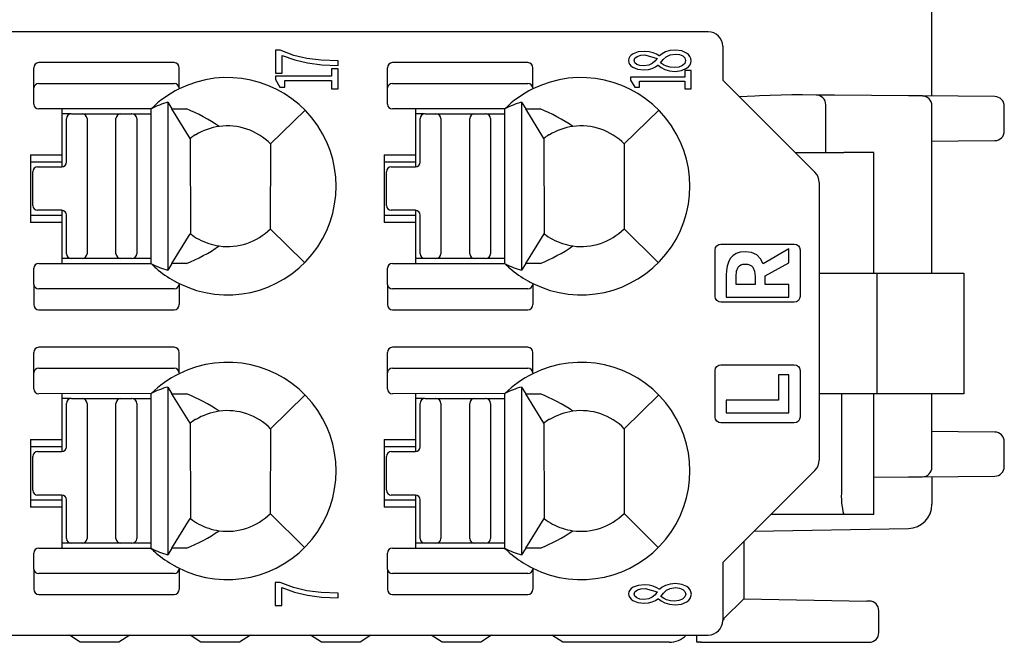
# Model space of a CAD drawing. Header units: millimetres. Extents: x 0 to 427, y 0 to 299.
# Tile 10 of 34: x 188 to 208, y 51 to 64. Entities that reach past the tile are written whole.
import ezdxf

# ---------------------------------------------------------------- set-up
doc = ezdxf.new("R2010")
doc.units = ezdxf.units.MM
doc.header["$MEASUREMENT"] = 0
doc.layers.add('Layer0000', color=7, linetype='Continuous', lineweight=25)
doc.layers.add('LAYER_1', color=7, linetype='Continuous')

msp = doc.modelspace()

# ---------------------------------------------------------------- linework, layer by layer
at = {"layer": 'Layer0000', "color": 7, "linetype": 'Continuous', "lineweight": 25}
for p, q in [((206.82, 62.245), (206.82, 67.358)), ((202.184, 63.577), (131.338, 63.577)), ((202.484, 63.277), (202.484, 62.577)), ((191.117, 62.939), (188.309, 62.939)), ((198.447, 62.939), (195.639, 62.939)), ((188.209, 62.413), (188.209, 62.829)), ((191.217, 62.413), (191.217, 62.829)), ((195.539, 62.413), (195.539, 62.829)), ((198.547, 62.413), (198.547, 62.829)), ((188.309, 62.504), (191.117, 62.504)), ((195.639, 62.504), (198.447, 62.504)), ((202.484, 62.577), (204.396, 60.665)), ((188.209, 62.077), (188.209, 62.413)), ((191.217, 62.413), (191.217, 62.392)), ((195.539, 62.077), (195.539, 62.413)), ((198.547, 62.413), (198.547, 62.392)), ((203.148, 62.243), (202.829, 62.232)), ((203.245, 62.246), (203.148, 62.243)), ((203.92, 62.27), (203.245, 62.246)), ((204.137, 62.268), (203.92, 62.27)), ((204.422, 62.266), (204.137, 62.268)), ((204.801, 62.262), (204.422, 62.266)), ((206.337, 62.249), (204.801, 62.262)), ((206.622, 62.246), (206.337, 62.249)), ((207.363, 62.24), (206.622, 62.246)), ((208.122, 62.233), (207.363, 62.24)), ((190.986, 62.115), (191.071, 61.978)), ((190.986, 62.115), (190.986, 58.639)), ((198.316, 62.115), (198.401, 61.978)), ((198.316, 62.115), (198.316, 58.639)), ((204.62, 61.077), (204.62, 62.066)), ((206.82, 58.577), (206.82, 62.046)), ((208.32, 61.521), (208.32, 62.033)), ((190.642, 61.98), (188.309, 61.977)), ((188.786, 61.977), (188.786, 61.027)), ((188.972, 61.877), (188.786, 61.877)), ((188.986, 61.878), (189.211, 61.878)), ((189.211, 61.878), (190.011, 61.878)), ((190.011, 61.878), (190.241, 61.878)), ((190.241, 61.878), (190.234, 61.878)), ((190.26, 61.878), (190.641, 61.878)), ((191.071, 61.978), (191.369, 61.978)), ((191.448, 61.368), (191.071, 61.978)), ((193.115, 61.252), (193.83, 61.951)), ((197.972, 61.98), (195.639, 61.977)), ((196.116, 61.977), (196.116, 61.027)), ((196.302, 61.877), (196.116, 61.877)), ((196.316, 61.878), (196.541, 61.878)), ((196.541, 61.878), (197.341, 61.878)), ((197.341, 61.878), (197.571, 61.878)), ((197.571, 61.878), (197.564, 61.878)), ((197.59, 61.878), (197.971, 61.878)), ((198.401, 61.978), (198.699, 61.978)), ((198.778, 61.368), (198.401, 61.978)), ((200.445, 61.252), (201.16, 61.951)), ((188.886, 60.878), (188.886, 61.778)), ((189.311, 61.778), (189.311, 58.978)), ((189.911, 58.978), (189.911, 61.778)), ((190.341, 61.778), (190.341, 58.978)), ((190.64, 58.818), (190.64, 61.777)), ((196.216, 60.878), (196.216, 61.778)), ((196.641, 61.778), (196.641, 58.978)), ((197.241, 58.978), (197.241, 61.778)), ((197.671, 61.778), (197.671, 58.978)), ((197.97, 58.818), (197.97, 61.777)), ((191.565, 61.44), (191.551, 61.44)), ((198.895, 61.44), (198.881, 61.44)), ((191.45, 61.365), (191.452, 59.393)), ((193.115, 61.252), (193.109, 59.497)), ((198.78, 61.365), (198.782, 59.393)), ((200.445, 61.252), (200.439, 59.497)), ((206.82, 61.309), (207.363, 61.314)), ((207.363, 61.314), (208.122, 61.321)), ((188.136, 61.027), (188.136, 59.627)), ((188.136, 61.027), (188.786, 61.027)), ((188.786, 61.027), (188.786, 60.877)), ((195.466, 61.027), (195.466, 59.627)), ((195.466, 61.027), (196.116, 61.027)), ((196.116, 61.027), (196.116, 60.877)), ((203.984, 61.077), (204.991, 61.077)), ((205.614, 61.077), (204.991, 61.077)), ((205.619, 61.077), (205.614, 61.077)), ((205.619, 58.577), (205.619, 61.077)), ((188.786, 60.877), (188.136, 60.877)), ((188.786, 60.877), (188.786, 60.778)), ((196.116, 60.877), (195.466, 60.877)), ((196.116, 60.877), (196.116, 60.778)), ((188.186, 59.978), (188.186, 60.678)), ((188.286, 60.778), (188.786, 60.778)), ((195.516, 59.978), (195.516, 60.678)), ((195.616, 60.778), (196.116, 60.778)), ((204.484, 60.453), (204.484, 54.701)), ((188.786, 59.878), (188.286, 59.878)), ((188.786, 59.878), (188.786, 59.777)), ((196.116, 59.878), (195.616, 59.878)), ((196.116, 59.878), (196.116, 59.777)), ((188.136, 59.777), (188.786, 59.777)), ((188.786, 59.627), (188.136, 59.627)), ((188.786, 59.777), (188.786, 59.627)), ((188.786, 59.627), (188.786, 58.777)), ((188.886, 58.978), (188.886, 59.778)), ((195.466, 59.777), (196.116, 59.777)), ((196.116, 59.627), (195.466, 59.627)), ((196.116, 59.777), (196.116, 59.627)), ((196.116, 59.627), (196.116, 58.777)), ((196.216, 58.978), (196.216, 59.778)), ((191.071, 58.776), (191.451, 59.391)), ((193.109, 59.497), (193.82, 58.793)), ((198.401, 58.776), (198.781, 59.391)), ((200.439, 59.497), (201.15, 58.793)), ((190.34, 58.97), (190.34, 58.972)), ((197.67, 58.97), (197.67, 58.972)), ((188.309, 58.777), (190.641, 58.775)), ((188.986, 58.878), (188.786, 58.878)), ((189.211, 58.878), (188.986, 58.878)), ((190.011, 58.878), (189.211, 58.878)), ((190.241, 58.878), (190.011, 58.878)), ((190.64, 58.878), (190.26, 58.878)), ((191.071, 58.776), (190.986, 58.639)), ((191.369, 58.776), (191.071, 58.776)), ((195.639, 58.777), (197.971, 58.775)), ((196.316, 58.878), (196.116, 58.878)), ((196.541, 58.878), (196.316, 58.878)), ((197.341, 58.878), (196.541, 58.878)), ((197.571, 58.878), (197.341, 58.878)), ((197.97, 58.878), (197.59, 58.878)), ((198.401, 58.776), (198.316, 58.639)), ((198.699, 58.776), (198.401, 58.776)), ((188.209, 58.341), (188.209, 58.677)), ((195.539, 58.341), (195.539, 58.677)), ((204.484, 58.577), (205.683, 58.577)), ((205.683, 58.577), (207.483, 58.577)), ((205.683, 56.077), (205.683, 58.577)), ((207.483, 58.577), (207.483, 56.077)), ((191.217, 58.362), (191.217, 58.341)), ((198.547, 58.362), (198.547, 58.341)), ((188.209, 58.341), (188.209, 57.925)), ((191.117, 58.25), (188.309, 58.25)), ((191.217, 58.341), (191.217, 57.925)), ((195.539, 58.341), (195.539, 57.925)), ((198.447, 58.25), (195.639, 58.25)), ((198.547, 58.341), (198.547, 57.925)), ((188.309, 57.815), (191.117, 57.815)), ((195.639, 57.815), (198.447, 57.815)), ((188.209, 56.513), (188.209, 56.929)), ((191.117, 57.039), (188.309, 57.039)), ((191.217, 56.513), (191.217, 56.929)), ((195.539, 56.513), (195.539, 56.929)), ((198.447, 57.039), (195.639, 57.039)), ((198.547, 56.513), (198.547, 56.929)), ((188.309, 56.604), (191.117, 56.604)), ((195.639, 56.604), (198.447, 56.604)), ((188.209, 56.177), (188.209, 56.513)), ((191.217, 56.513), (191.217, 56.492)), ((195.539, 56.177), (195.539, 56.513)), ((198.547, 56.513), (198.547, 56.492)), ((190.986, 56.215), (191.071, 56.078)), ((190.986, 56.215), (190.986, 52.739)), ((198.316, 56.215), (198.401, 56.078)), ((198.316, 56.215), (198.316, 52.739)), ((190.642, 56.08), (188.309, 56.077)), ((188.786, 56.077), (188.786, 55.127)), ((188.972, 55.977), (188.786, 55.977)), ((188.986, 55.978), (189.211, 55.978)), ((189.211, 55.978), (190.011, 55.978)), ((190.011, 55.978), (190.241, 55.978)), ((190.241, 55.978), (190.234, 55.978)), ((190.26, 55.978), (190.641, 55.978)), ((191.071, 56.078), (191.369, 56.078)), ((191.448, 55.468), (191.071, 56.078)), ((193.115, 55.352), (193.83, 56.051)), ((197.972, 56.08), (195.639, 56.077)), ((196.116, 56.077), (196.116, 55.127)), ((196.302, 55.977), (196.116, 55.977)), ((196.316, 55.978), (196.541, 55.978)), ((196.541, 55.978), (197.341, 55.978)), ((197.341, 55.978), (197.571, 55.978)), ((197.571, 55.978), (197.564, 55.978)), ((197.59, 55.978), (197.971, 55.978)), ((198.401, 56.078), (198.699, 56.078)), ((198.778, 55.468), (198.401, 56.078)), ((200.445, 55.352), (201.16, 56.051)), ((205.683, 56.077), (204.484, 56.077)), ((204.947, 56.077), (204.947, 54.077)), ((205.619, 53.577), (205.619, 56.077)), ((207.483, 56.077), (205.683, 56.077)), ((206.82, 54.556), (206.82, 56.077)), ((188.886, 54.978), (188.886, 55.878)), ((189.311, 55.878), (189.311, 53.078)), ((189.911, 53.078), (189.911, 55.878)), ((190.341, 55.878), (190.341, 53.078)), ((190.64, 52.918), (190.64, 55.877)), ((196.216, 54.978), (196.216, 55.878)), ((196.641, 55.878), (196.641, 53.078)), ((197.241, 53.078), (197.241, 55.878)), ((197.671, 55.878), (197.671, 53.078)), ((197.97, 52.918), (197.97, 55.877)), ((191.565, 55.54), (191.551, 55.54)), ((198.895, 55.54), (198.881, 55.54)), ((191.45, 55.465), (191.452, 53.493)), ((193.115, 55.352), (193.109, 53.597)), ((198.78, 55.465), (198.782, 53.493)), ((200.445, 55.352), (200.439, 53.597)), ((188.136, 55.127), (188.136, 53.727)), ((188.136, 55.127), (188.786, 55.127)), ((188.786, 55.127), (188.786, 54.977)), ((195.466, 55.127), (195.466, 53.727)), ((195.466, 55.127), (196.116, 55.127)), ((196.116, 55.127), (196.116, 54.977)), ((207.363, 55.289), (206.82, 55.294)), ((208.122, 55.282), (207.363, 55.289)), ((188.786, 54.977), (188.136, 54.977)), ((188.786, 54.977), (188.786, 54.878)), ((196.116, 54.977), (195.466, 54.977)), ((196.116, 54.977), (196.116, 54.878)), ((208.32, 54.569), (208.32, 55.082)), ((188.186, 54.078), (188.186, 54.778)), ((188.286, 54.878), (188.786, 54.878)), ((195.516, 54.078), (195.516, 54.778)), ((195.616, 54.878), (196.116, 54.878)), ((204.396, 54.489), (202.484, 52.577)), ((206.82, 54.556), (206.82, 54.554)), ((205.619, 54.348), (206.337, 54.354)), ((206.337, 54.354), (206.622, 54.356)), ((206.622, 54.356), (207.363, 54.363)), ((206.82, 54.358), (206.82, 53.79)), ((207.363, 54.363), (208.122, 54.369)), ((188.136, 53.877), (188.786, 53.877)), ((188.786, 53.978), (188.286, 53.978)), ((188.786, 53.978), (188.786, 53.877)), ((188.786, 53.877), (188.786, 53.727)), ((188.886, 53.078), (188.886, 53.878)), ((195.466, 53.877), (196.116, 53.877)), ((196.116, 53.978), (195.616, 53.978)), ((196.116, 53.978), (196.116, 53.877)), ((196.116, 53.877), (196.116, 53.727)), ((196.216, 53.078), (196.216, 53.878)), ((188.786, 53.727), (188.136, 53.727)), ((188.786, 53.727), (188.786, 52.877)), ((196.116, 53.727), (195.466, 53.727)), ((196.116, 53.727), (196.116, 52.877)), ((206.82, 53.783), (206.82, 53.79)), ((206.82, 53.783), (206.82, 53.79)), ((191.071, 52.876), (191.451, 53.491)), ((193.109, 53.597), (193.82, 52.893)), ((198.401, 52.876), (198.781, 53.491)), ((200.439, 53.597), (201.15, 52.893)), ((204.991, 53.577), (203.484, 53.577)), ((205.614, 53.577), (204.991, 53.577)), ((205.619, 53.577), (205.614, 53.577)), ((203.137, 53.231), (206.331, 53.287)), ((190.34, 53.07), (190.34, 53.072)), ((197.67, 53.07), (197.67, 53.072)), ((188.309, 52.877), (190.641, 52.875)), ((188.986, 52.978), (188.786, 52.978)), ((189.211, 52.978), (188.986, 52.978)), ((190.011, 52.978), (189.211, 52.978)), ((190.241, 52.978), (190.011, 52.978)), ((190.64, 52.978), (190.26, 52.978)), ((191.071, 52.876), (190.986, 52.739)), ((191.369, 52.876), (191.071, 52.876)), ((195.639, 52.877), (197.971, 52.875)), ((196.316, 52.978), (196.116, 52.978)), ((196.541, 52.978), (196.316, 52.978)), ((197.341, 52.978), (196.541, 52.978)), ((197.571, 52.978), (197.341, 52.978)), ((197.97, 52.978), (197.59, 52.978)), ((198.401, 52.876), (198.316, 52.739)), ((198.699, 52.876), (198.401, 52.876)), ((202.92, 53.013), (202.92, 51.827)), ((188.209, 52.441), (188.209, 52.777)), ((195.539, 52.441), (195.539, 52.777)), ((188.209, 52.441), (188.209, 52.025)), ((191.217, 52.462), (191.217, 52.441)), ((191.217, 52.441), (191.217, 52.025)), ((195.539, 52.441), (195.539, 52.025)), ((198.547, 52.462), (198.547, 52.441)), ((198.547, 52.441), (198.547, 52.025)), ((202.484, 52.577), (202.484, 51.377)), ((191.117, 52.35), (188.309, 52.35)), ((198.447, 52.35), (195.639, 52.35)), ((188.309, 51.915), (191.117, 51.915)), ((195.639, 51.915), (198.447, 51.915)), ((202.92, 51.827), (202.504, 51.411)), ((202.92, 51.827), (205.474, 51.782)), ((205.523, 51.782), (205.474, 51.782)), ((205.72, 51.127), (205.72, 51.582)), ((131.338, 51.077), (202.184, 51.077)), ((189.17, 50.927), (188.945, 51.077)), ((190.195, 51.077), (189.97, 50.927)), ((191.67, 50.927), (191.445, 51.077)), ((192.695, 51.077), (192.47, 50.927)), ((194.17, 50.927), (193.945, 51.077)), ((195.195, 51.077), (194.97, 50.927)), ((196.67, 50.927), (196.445, 51.077)), ((197.695, 51.077), (197.47, 50.927)), ((199.17, 50.927), (198.945, 51.077)), ((201.951, 50.927), (201.95, 51.077)), ((189.97, 50.927), (189.17, 50.927)), ((192.47, 50.927), (191.67, 50.927)), ((194.97, 50.927), (194.17, 50.927)), ((197.47, 50.927), (196.67, 50.927)), ((201.372, 50.927), (199.17, 50.927)), ((201.974, 50.927), (201.951, 50.927)), ((201.974, 50.927), (201.981, 50.927)), ((202.023, 50.927), (201.981, 50.927)), ((202.023, 50.927), (202.029, 50.927)), ((202.047, 50.927), (202.029, 50.927)), ((202.047, 50.927), (202.097, 50.927)), ((202.097, 50.927), (205.47, 50.927)), ((205.47, 50.927), (205.52, 50.927))]:
    msp.add_line(p, q, dxfattribs=at)
for centre, radius, start, end in [((202.184, 63.277), 0.3, 0, 90), ((188.314, 62.834), 0.105, 92.8781, 182.6522), ((191.112, 62.834), 0.105, 357.5855, 87.1293), ((195.644, 62.834), 0.105, 92.8781, 182.6522), ((198.442, 62.834), 0.105, 357.5855, 87.1293), ((188.304, 62.408), 0.0957, 87.3682, 177.1008), ((191.122, 62.408), 0.0957, 2.8992, 92.6318), ((192.222, 60.377), 2.251, 243.496, 116.5066), ((195.634, 62.408), 0.0957, 87.3682, 177.1008), ((198.452, 62.408), 0.0957, 2.8992, 92.6318), ((199.552, 60.377), 2.251, 243.496, 116.5066), ((192.22, 60.372), 2.255, 116.4152, 134.4365), ((199.55, 60.372), 2.255, 116.4152, 134.4365), ((204.42, 62.066), 0.2, 0, 89.5), ((206.62, 62.046), 0.2, 0, 89.5), ((188.309, 62.077), 0.1, 180, 270), ((191.399, 60.529), 1.639, 104.5895, 117.5145), ((195.639, 62.077), 0.1, 180, 270), ((198.729, 60.529), 1.639, 104.5895, 117.5145), ((208.12, 62.033), 0.2, 0, 89.5), ((188.986, 61.778), 0.1, 90, 180), ((189.211, 61.778), 0.1, 0, 90), ((190.011, 61.778), 0.1, 90, 180), ((190.241, 61.778), 0.1, 0, 90), ((190.077, 58.735), 3.491, 55.5897, 68.271), ((196.316, 61.778), 0.1, 90, 180), ((196.541, 61.778), 0.1, 0, 90), ((197.341, 61.778), 0.1, 90, 180), ((197.571, 61.778), 0.1, 0, 90), ((197.407, 58.735), 3.491, 55.5897, 68.271), ((192.222, 60.377), 1.25, 44.4046, 97.9308), ((199.552, 60.377), 1.25, 44.4046, 97.9308), ((192.222, 60.377), 1.257, 122.2482, 128.0262), ((192.222, 60.377), 1.25, 97.9308, 121.7025), ((199.552, 60.377), 1.257, 122.2482, 128.0262), ((199.552, 60.377), 1.25, 97.9308, 121.7025), ((208.12, 61.521), 0.2, 270.5, 0), ((188.786, 60.878), 0.1, 270, 0), ((196.116, 60.878), 0.1, 270, 0), ((188.286, 60.678), 0.1, 90, 180), ((195.616, 60.678), 0.1, 90, 180), ((204.184, 60.453), 0.3, 0, 45), ((188.286, 59.978), 0.1, 180, 270), ((188.786, 59.778), 0.1, 0, 90), ((195.616, 59.978), 0.1, 180, 270), ((196.116, 59.778), 0.1, 0, 90), ((192.222, 60.377), 1.25, 231.9545, 241.6424), ((192.222, 60.377), 1.25, 262.069, 315.2375), ((199.552, 60.377), 1.25, 231.9545, 241.6424), ((199.552, 60.377), 1.25, 262.069, 315.2375), ((192.222, 60.377), 1.25, 241.6424, 262.069), ((199.552, 60.377), 1.25, 241.6424, 262.069), ((188.986, 58.978), 0.1, 180, 270), ((189.211, 58.978), 0.1, 270, 0), ((190.011, 58.978), 0.1, 180, 270), ((190.241, 58.978), 0.1, 270, 0), ((190.08, 62.014), 3.485, 291.7076, 304.4163), ((196.316, 58.978), 0.1, 180, 270), ((196.541, 58.978), 0.1, 270, 0), ((197.341, 58.978), 0.1, 180, 270), ((197.571, 58.978), 0.1, 270, 0), ((197.41, 62.014), 3.485, 291.7076, 304.4163), ((188.309, 58.677), 0.1, 90, 180), ((190.235, 58.817), 0.0604, 90.5429, 91.1935), ((190.449, 58.79), 0.193, 355.4485, 8.3508), ((192.22, 60.381), 2.254, 225.4868, 229.1091), ((191.386, 60.184), 1.596, 242.2936, 255.494), ((195.639, 58.677), 0.1, 90, 180), ((197.565, 58.817), 0.0604, 90.5429, 91.1935), ((197.779, 58.79), 0.193, 355.4485, 8.3508), ((199.55, 60.381), 2.254, 225.4868, 229.1091), ((198.716, 60.184), 1.596, 242.2936, 255.494), ((192.22, 60.381), 2.254, 229.1091, 240.6981), ((199.55, 60.381), 2.254, 229.1091, 240.6981), ((192.22, 60.381), 2.254, 240.6981, 243.5741), ((199.55, 60.381), 2.254, 240.6981, 243.5741), ((188.304, 58.346), 0.0957, 182.8992, 272.6318), ((191.122, 58.346), 0.0957, 267.3682, 357.1008), ((195.634, 58.346), 0.0957, 182.8992, 272.6318), ((198.452, 58.346), 0.0957, 267.3682, 357.1008), ((188.314, 57.92), 0.105, 177.3478, 267.1221), ((191.112, 57.92), 0.105, 272.8707, 2.4145), ((195.644, 57.92), 0.105, 177.3478, 267.1221), ((198.442, 57.92), 0.105, 272.8707, 2.4145), ((188.314, 56.934), 0.105, 92.8781, 182.6522), ((191.112, 56.934), 0.105, 357.5855, 87.1293), ((195.644, 56.934), 0.105, 92.8781, 182.6522), ((198.442, 56.934), 0.105, 357.5855, 87.1293), ((192.222, 54.477), 2.251, 243.496, 116.5066), ((199.552, 54.477), 2.251, 243.496, 116.5066), ((188.304, 56.508), 0.0957, 87.3682, 177.1008), ((191.122, 56.508), 0.0957, 2.8992, 92.6318), ((195.634, 56.508), 0.0957, 87.3682, 177.1008), ((198.452, 56.508), 0.0957, 2.8992, 92.6318), ((192.22, 54.472), 2.255, 116.4152, 134.4365), ((199.55, 54.472), 2.255, 116.4152, 134.4365), ((188.309, 56.177), 0.1, 180, 270), ((191.399, 54.629), 1.639, 104.5895, 117.5145), ((195.639, 56.177), 0.1, 180, 270), ((198.729, 54.629), 1.639, 104.5895, 117.5145), ((188.986, 55.878), 0.1, 90, 180), ((189.211, 55.878), 0.1, 0, 90), ((190.011, 55.878), 0.1, 90, 180), ((190.241, 55.878), 0.1, 0, 90), ((190.077, 52.835), 3.491, 55.5897, 68.271), ((196.316, 55.878), 0.1, 90, 180), ((196.541, 55.878), 0.1, 0, 90), ((197.341, 55.878), 0.1, 90, 180), ((197.571, 55.878), 0.1, 0, 90), ((197.407, 52.835), 3.491, 55.5897, 68.271), ((192.222, 54.477), 1.25, 97.9308, 121.7025), ((192.222, 54.477), 1.25, 44.4046, 97.9308), ((199.552, 54.477), 1.25, 97.9308, 121.7025), ((199.552, 54.477), 1.25, 44.4046, 97.9308), ((192.222, 54.477), 1.257, 122.2482, 128.0262), ((199.552, 54.477), 1.257, 122.2482, 128.0262), ((208.12, 55.082), 0.2, 0, 89.5), ((188.786, 54.978), 0.1, 270, 0), ((196.116, 54.978), 0.1, 270, 0), ((188.286, 54.778), 0.1, 90, 180), ((195.616, 54.778), 0.1, 90, 180), ((204.184, 54.701), 0.3, 315, 0), ((206.62, 54.556), 0.2, 270.5, 0), ((208.12, 54.569), 0.2, 270.5, 0), ((188.286, 54.078), 0.1, 180, 270), ((195.616, 54.078), 0.1, 180, 270), ((206.416, 53.954), 1.474, 175.2312, 194.8342), ((188.786, 53.878), 0.1, 0, 90), ((196.116, 53.878), 0.1, 0, 90), ((206.323, 53.783), 0.497, 271, 0.0002), ((192.222, 54.477), 1.25, 231.9545, 241.6424), ((192.222, 54.477), 1.25, 262.069, 315.2375), ((199.552, 54.477), 1.25, 231.9545, 241.6424), ((199.552, 54.477), 1.25, 262.069, 315.2375), ((192.222, 54.477), 1.25, 241.6424, 262.069), ((199.552, 54.477), 1.25, 241.6424, 262.069), ((188.986, 53.078), 0.1, 180, 270), ((189.211, 53.078), 0.1, 270, 0), ((190.011, 53.078), 0.1, 180, 270), ((190.241, 53.078), 0.1, 270, 0), ((190.08, 56.114), 3.485, 291.7076, 304.4163), ((196.316, 53.078), 0.1, 180, 270), ((196.541, 53.078), 0.1, 270, 0), ((197.341, 53.078), 0.1, 180, 270), ((197.571, 53.078), 0.1, 270, 0), ((197.41, 56.114), 3.485, 291.7076, 304.4163), ((188.309, 52.777), 0.1, 90, 180), ((190.235, 52.917), 0.0604, 90.5429, 91.1935), ((190.449, 52.89), 0.193, 355.4485, 8.3508), ((192.22, 54.481), 2.254, 225.4868, 229.1091), ((191.386, 54.284), 1.596, 242.2936, 255.494), ((195.639, 52.777), 0.1, 90, 180), ((197.565, 52.917), 0.0604, 90.5429, 91.1935), ((197.779, 52.89), 0.193, 355.4485, 8.3508), ((199.55, 54.481), 2.254, 225.4868, 229.1091), ((198.716, 54.284), 1.596, 242.2936, 255.494), ((192.22, 54.481), 2.254, 229.1091, 240.6981), ((199.55, 54.481), 2.254, 229.1091, 240.6981), ((188.304, 52.446), 0.0957, 182.8992, 272.6318), ((192.22, 54.481), 2.254, 240.6981, 243.5741), ((191.122, 52.446), 0.0957, 267.3682, 357.1008), ((195.634, 52.446), 0.0957, 182.8992, 272.6318), ((199.55, 54.481), 2.254, 240.6981, 243.5741), ((198.452, 52.446), 0.0957, 267.3682, 357.1008), ((188.314, 52.02), 0.105, 177.3478, 267.1221), ((191.112, 52.02), 0.105, 272.8707, 2.4145), ((195.644, 52.02), 0.105, 177.3478, 267.1221), ((198.442, 52.02), 0.105, 272.8707, 2.4145), ((205.52, 51.582), 0.2, 0, 89), ((202.184, 51.377), 0.3, 270, 0), ((202.572, 51.359), 0.0856, 142.4803, 168.4821), ((201.372, 51.427), 0.5, 270, 315.5738), ((205.52, 51.127), 0.2, 270, 0)]:
    msp.add_arc(centre, radius, start, end, dxfattribs=at)
for points in [[(190.64, 61.777), (190.64, 61.845), (190.642, 61.914), (190.642, 61.982)], [(197.97, 61.777), (197.97, 61.845), (197.972, 61.914), (197.972, 61.982)], [(190.64, 55.877), (190.64, 55.945), (190.642, 56.014), (190.642, 56.082)], [(197.97, 55.877), (197.97, 55.945), (197.972, 56.014), (197.972, 56.082)]]:
    msp.add_open_spline(points, degree=3, dxfattribs=at)
at = {"layer": 'LAYER_1'}
for points in [[(194.514, 62.875), (194.514, 62.973), (194.166, 62.988), (193.869, 63.022), (193.593, 63.087), (193.311, 63.196), (193.214, 63.196), (193.214, 62.72), (193.352, 62.72), (193.352, 63.088), (193.614, 62.994), (193.881, 62.93), (194.174, 62.892), (194.514, 62.875)], [(201.832, 62.978), (201.825, 63.025), (201.806, 63.067), (201.777, 63.104), (201.737, 63.136), (201.634, 63.18), (201.506, 63.196), (201.391, 63.186), (201.3, 63.16), (201.23, 63.122), (201.176, 63.078), (201.168, 63.078), (201.114, 63.111), (201.043, 63.14), (200.959, 63.162), (200.864, 63.171), (200.73, 63.158), (200.626, 63.12), (200.587, 63.093), (200.557, 63.061), (200.539, 63.023), (200.533, 62.981), (200.539, 62.942), (200.556, 62.905), (200.583, 62.873), (200.62, 62.845), (200.721, 62.805), (200.852, 62.791), (200.944, 62.798), (201.023, 62.818), (201.088, 62.848), (201.142, 62.884), (201.15, 62.884), (201.207, 62.838), (201.284, 62.797), (201.381, 62.768), (201.497, 62.757), (201.631, 62.773), (201.737, 62.82), (201.777, 62.852), (201.807, 62.89), (201.825, 62.932), (201.832, 62.978)], [(201.126, 63.026), (201.08, 62.967), (201.024, 62.917), (200.95, 62.882), (200.852, 62.869), (200.769, 62.878), (200.704, 62.901), (200.662, 62.935), (200.648, 62.979), (200.665, 63.029), (200.714, 63.066), (200.785, 63.089), (200.872, 63.097), (201.126, 63.026)], [(201.715, 62.98), (201.697, 62.922), (201.649, 62.876), (201.576, 62.846), (201.483, 62.835), (201.397, 62.842), (201.32, 62.862), (201.254, 62.891), (201.198, 62.93), (201.253, 63), (201.314, 63.059), (201.394, 63.099), (201.502, 63.114), (201.588, 63.104), (201.655, 63.077), (201.699, 63.034), (201.715, 62.98)], [(194.514, 62.396), (194.514, 62.812), (194.379, 62.812), (194.379, 62.66), (193.214, 62.66), (193.214, 62.587), (193.306, 62.43), (193.409, 62.43), (193.409, 62.565), (194.379, 62.565), (194.379, 62.396), (194.514, 62.396)], [(201.831, 62.396), (201.833, 62.776), (201.701, 62.776), (201.701, 62.637), (200.574, 62.637), (200.574, 62.571), (200.663, 62.427), (200.762, 62.427), (200.762, 62.55), (201.701, 62.55), (201.701, 62.396), (201.831, 62.396)], [(202.327, 58.095), (202.327, 59.059), (202.337, 59.105), (202.362, 59.144), (202.401, 59.169), (202.447, 59.179), (203.967, 59.179), (204.013, 59.169), (204.052, 59.144), (204.077, 59.105), (204.087, 59.059), (204.087, 58.095), (204.077, 58.048), (204.052, 58.01), (204.013, 57.984), (203.967, 57.975), (202.447, 57.975), (202.401, 57.984), (202.362, 58.01), (202.337, 58.048), (202.327, 58.095)], [(203.857, 59.076), (203.325, 58.772), (203.269, 58.874), (203.189, 58.952), (203.083, 59.002), (202.95, 59.02), (202.848, 59.01), (202.763, 58.982), (202.695, 58.937), (202.642, 58.878), (202.603, 58.805), (202.576, 58.722), (202.562, 58.63), (202.557, 58.531), (202.557, 58.078), (203.857, 58.078), (203.857, 58.338), (203.365, 58.338), (203.365, 58.519), (203.857, 58.786), (203.857, 59.076)], [(202.762, 58.338), (202.762, 58.507), (202.772, 58.617), (202.804, 58.698), (202.829, 58.727), (202.862, 58.748), (202.902, 58.761), (202.95, 58.765), (202.999, 58.761), (203.042, 58.748), (203.078, 58.727), (203.107, 58.698), (203.146, 58.617), (203.16, 58.507), (203.16, 58.338), (202.762, 58.338)], [(202.327, 55.594), (202.327, 56.558), (202.337, 56.605), (202.363, 56.643), (202.401, 56.669), (202.447, 56.678), (203.967, 56.678), (204.013, 56.669), (204.052, 56.643), (204.077, 56.605), (204.087, 56.558), (204.087, 55.594), (204.077, 55.548), (204.052, 55.51), (204.013, 55.484), (203.967, 55.474), (202.447, 55.474), (202.401, 55.484), (202.363, 55.51), (202.337, 55.548), (202.327, 55.594)], [(203.857, 55.683), (203.857, 56.47), (203.639, 56.47), (203.639, 55.943), (202.557, 55.943), (202.557, 55.683), (203.857, 55.683)], [(194.512, 51.846), (194.512, 51.945), (194.165, 51.96), (193.867, 51.994), (193.591, 52.059), (193.31, 52.168), (193.212, 52.168), (193.212, 51.692), (193.351, 51.692), (193.351, 52.06), (193.612, 51.966), (193.88, 51.902), (194.173, 51.864), (194.512, 51.846)], [(201.834, 51.925), (201.827, 51.972), (201.808, 52.014), (201.779, 52.051), (201.739, 52.083), (201.636, 52.127), (201.507, 52.142), (201.392, 52.133), (201.302, 52.106), (201.232, 52.069), (201.178, 52.025), (201.169, 52.025), (201.116, 52.057), (201.045, 52.087), (200.96, 52.109), (200.865, 52.118), (200.731, 52.105), (200.627, 52.067), (200.587, 52.04), (200.558, 52.007), (200.54, 51.97), (200.534, 51.928), (200.539, 51.888), (200.557, 51.852), (200.584, 51.82), (200.621, 51.792), (200.722, 51.752), (200.853, 51.738), (200.945, 51.745), (201.024, 51.765), (201.09, 51.795), (201.143, 51.831), (201.152, 51.831), (201.209, 51.784), (201.285, 51.744), (201.382, 51.715), (201.499, 51.703), (201.633, 51.72), (201.739, 51.766), (201.779, 51.799), (201.809, 51.836), (201.827, 51.879), (201.834, 51.925)], [(201.128, 51.972), (201.082, 51.913), (201.025, 51.864), (200.952, 51.829), (200.853, 51.816), (200.77, 51.824), (200.705, 51.847), (200.663, 51.882), (200.649, 51.926), (200.666, 51.976), (200.715, 52.013), (200.786, 52.036), (200.874, 52.044), (201.128, 51.972)], [(201.717, 51.927), (201.699, 51.869), (201.651, 51.823), (201.578, 51.793), (201.485, 51.782), (201.399, 51.789), (201.322, 51.808), (201.255, 51.838), (201.2, 51.877), (201.254, 51.947), (201.316, 52.005), (201.396, 52.045), (201.504, 52.06), (201.59, 52.05), (201.657, 52.023), (201.701, 51.981), (201.717, 51.927)]]:
    msp.add_lwpolyline(points, close=True, dxfattribs=at)

doc.saveas('drawing.dxf')
